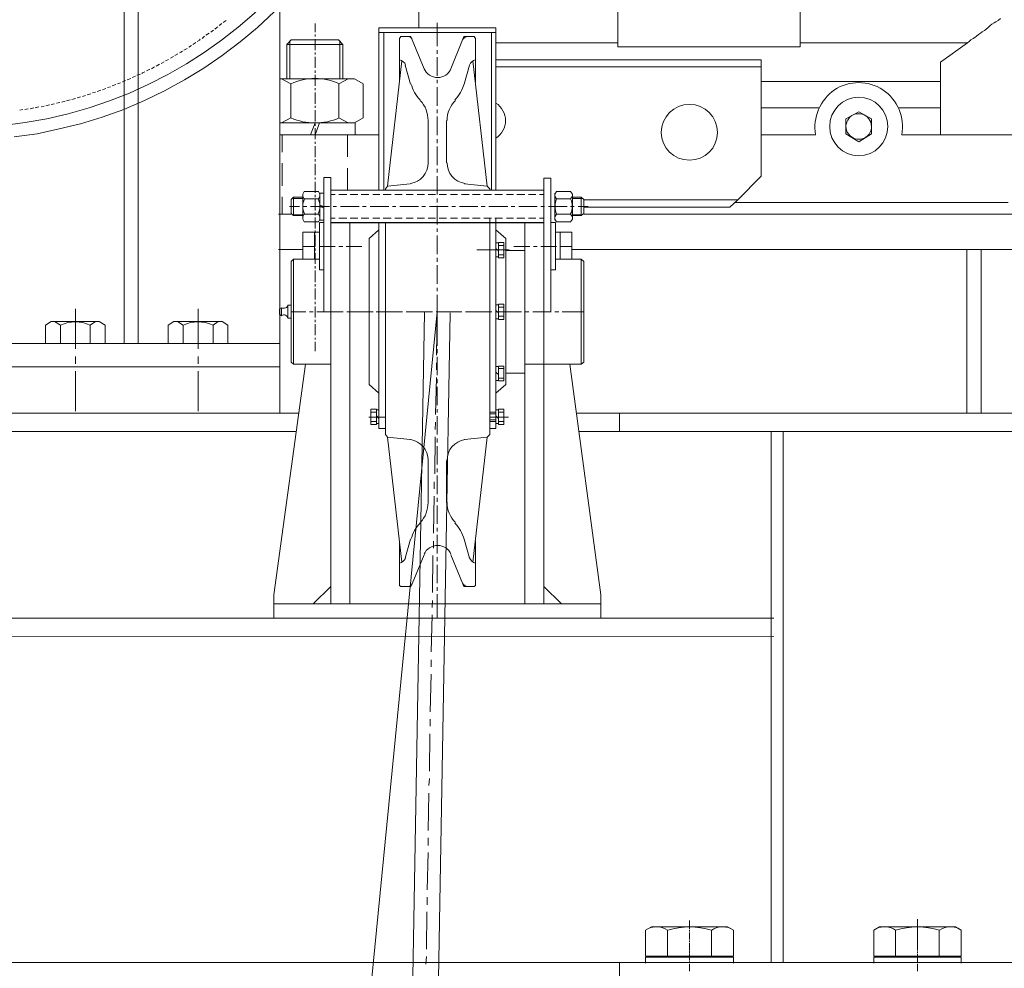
# Model space of a CAD drawing. Header units: millimetres. Extents: x 452087 to 582075, y 10891 to 81641.
# Tile 183 of 256: x 498801 to 499657, y 60299 to 61124. Entities that reach past the tile are written whole.
import ezdxf

# ---------------------------------------------------------------- set-up
doc = ezdxf.new("R2010")
doc.units = ezdxf.units.MM
doc.layers.add('ОЗиМ Металл', color=1, linetype='Continuous', lineweight=50)

# ---------------------------------------------------------------- blocks, each defined once
blk = doc.blocks.new('механизм')
at = {"color": 7, "linetype": 'Continuous', "lineweight": 20, "true_color": 0x000007}
for points in [[(517902.11, 76613.41), (517902.11, 76689.71), (517902.11, 76689.71)], [(517728.56, 76612.28), (517730.43, 76613.78), (517731.18, 76614.16)], [(517732.3, 76615.28), (517734.54, 76617.15), (517734.54, 76617.15)], [(517735.67, 76617.9), (517738.28, 76619.77), (517738.28, 76619.77)], [(517813.84, 76617.15), (517813.84, 76609.67), (517813.84, 76609.67)], [(517917.82, 76597.7), (517917.82, 76617.52), (517917.82, 76617.52)], [(517713.6, 76601.81), (517715.47, 76602.93), (517716.22, 76603.68)], [(517717.71, 76604.43), (517719.96, 76606.3), (517719.96, 76606.3)], [(517721.08, 76607.05), (517723.7, 76608.92), (517723.7, 76608.92)], [(517725.19, 76609.67), (517727.44, 76611.54), (517727.44, 76611.54)], [(517813.84, 76607.8), (517813.84, 76605.93), (517813.84, 76605.93)], [(517813.84, 76603.68), (517813.84, 76594.33), (517813.84, 76594.33)], [(517702.38, 76594.33), (517704.99, 76595.83), (517704.99, 76595.83)], [(517706.49, 76596.95), (517708.73, 76598.45), (517708.73, 76598.45)], [(517709.86, 76599.19), (517712.47, 76601.06), (517712.47, 76601.06)], [(517690.78, 76587.6), (517693.4, 76589.09), (517693.4, 76589.09)], [(517694.52, 76589.84), (517697.14, 76591.34), (517697.14, 76591.34)], [(517698.64, 76592.09), (517699.76, 76592.83), (517701.25, 76593.58)], [(517813.84, 76592.46), (517813.84, 76590.59), (517813.84, 76590.59)], [(517813.84, 76588.72), (517813.84, 76579.37), (517813.84, 76579.37)], [(517917.82, 76591.34), (517917.82, 76594.33), (517917.82, 76594.33)], [(517917.82, 76572.64), (517917.82, 76588.35), (517917.82, 76588.35)], [(517674.7, 76578.62), (517677.32, 76580.12), (517677.32, 76580.12)], [(517678.81, 76580.87), (517681.43, 76582.36), (517681.43, 76582.36)], [(517682.93, 76583.11), (517683.67, 76583.48), (517685.54, 76584.61)], [(517686.67, 76585.35), (517689.28, 76586.48), (517689.28, 76586.48)], [(517654.12, 76569.27), (517657.12, 76570.39), (517657.12, 76570.39)], [(517658.24, 76571.14), (517661.23, 76572.26), (517661.23, 76572.26)], [(517662.35, 76573.01), (517665.35, 76574.13), (517665.35, 76574.13)], [(517666.47, 76574.51), (517667.22, 76575.25), (517669.09, 76576)], [(517670.58, 76576.75), (517673.2, 76578.25), (517673.2, 76578.25)], [(517813.84, 76577.13), (517813.84, 76575.25), (517813.84, 76575.25)], [(517813.84, 76573.38), (517813.84, 76564.03), (517813.84, 76564.03)], [(517633.18, 76560.67), (517635.8, 76561.79), (517635.8, 76561.79)], [(517637.29, 76562.54), (517639.91, 76563.29), (517639.91, 76563.29)], [(517641.41, 76564.03), (517644.4, 76565.16), (517644.4, 76565.16)], [(517645.9, 76565.9), (517648.51, 76566.65), (517648.51, 76566.65)], [(517650.01, 76567.4), (517650.38, 76567.4), (517652.63, 76568.52)], [(517813.84, 76562.16), (517813.84, 76560.29), (517813.84, 76560.29)], [(517917.82, 76566.28), (517917.82, 76569.27), (517917.82, 76569.27)], [(517917.82, 76547.2), (517917.82, 76562.91), (517917.82, 76562.91)], [(517611.48, 76553.93), (517614.48, 76554.68), (517614.48, 76554.68)], [(517615.97, 76555.06), (517618.59, 76555.8), (517618.59, 76555.8)], [(517620.09, 76556.55), (517623.08, 76557.3), (517623.08, 76557.3)], [(517624.58, 76558.05), (517627.19, 76558.8), (517627.19, 76558.8)], [(517628.69, 76559.17), (517631.68, 76560.29), (517631.68, 76560.29)], [(517813.84, 76558.42), (517813.84, 76548.7), (517813.84, 76548.7)], [(517571.46, 76544.58), (517574.83, 76545.33), (517574.83, 76545.33)], [(517575.95, 76545.33), (517578.94, 76546.08), (517578.94, 76546.08)], [(517580.81, 76546.08), (517583.43, 76546.83), (517583.43, 76546.83)], [(517584.93, 76547.2), (517587.92, 76547.95), (517587.92, 76547.95)], [(517589.42, 76548.32), (517592.41, 76548.7), (517592.41, 76548.7)], [(517593.9, 76549.45), (517596.9, 76549.82), (517596.9, 76549.82)], [(517598.39, 76550.19), (517601.38, 76550.94), (517601.38, 76550.94)], [(517602.51, 76551.32), (517605.5, 76552.06), (517605.5, 76552.06)], [(517607, 76552.44), (517609.99, 76553.19), (517609.99, 76553.19)], [(517813.84, 76547.2), (517813.84, 76545.33), (517813.84, 76545.33)], [(517562.86, 76543.46), (517565.48, 76543.84), (517565.48, 76543.84)], [(517566.97, 76543.84), (517569.97, 76544.58), (517569.97, 76544.58)], [(517813.84, 76543.46), (517813.84, 76533.74), (517813.84, 76533.74)], [(517917.82, 76540.84), (517917.82, 76543.84), (517917.82, 76543.84)], [(517917.82, 76522.14), (517917.82, 76537.85), (517917.82, 76537.85)], [(517813.84, 76531.87), (517813.84, 76530), (517813.84, 76530)], [(517785.79, 76507.55), (517785.79, 76522.52), (517785.79, 76522.52)], [(517813.84, 76528.13), (517813.84, 76518.77), (517813.84, 76518.77)], [(517841.52, 76503.81), (517841.52, 76522.52), (517841.52, 76522.52)], [(517813.84, 76516.53), (517813.84, 76514.66), (517813.84, 76514.66)], [(517813.84, 76512.79), (517813.84, 76503.44), (517813.84, 76503.44)], [(517917.82, 76515.41), (517917.82, 76518.77), (517917.82, 76518.77)], [(517917.82, 76496.71), (517917.82, 76512.42), (517917.82, 76512.42)], [(517785.79, 76479.13), (517785.79, 76498.2), (517785.79, 76498.2)], [(517813.84, 76501.57), (517813.84, 76499.7), (517813.84, 76499.7)], [(517813.84, 76497.83), (517813.84, 76488.1), (517813.84, 76488.1)], [(517841.52, 76475.39), (517841.52, 76494.09), (517841.52, 76494.09)], [(517917.82, 76490.35), (517917.82, 76493.34), (517917.82, 76493.34)], [(517917.82, 76471.65), (517917.82, 76487.36), (517917.82, 76487.36)], [(517813.84, 76486.23), (517813.84, 76484.36), (517813.84, 76484.36)], [(517813.84, 76482.49), (517813.84, 76473.14), (517813.84, 76473.14)], [(517785.79, 76454.81), (517785.79, 76469.78), (517785.79, 76469.78)], [(517813.84, 76471.27), (517813.84, 76469.4), (517813.84, 76469.4)], [(517831.05, 76471.65), (517827.31, 76471.65), (517827.31, 76471.65)], [(517840.77, 76471.65), (517834.04, 76471.65), (517834.04, 76471.65)], [(517850.12, 76471.65), (517843.76, 76471.65), (517843.76, 76471.65)], [(517859.47, 76471.65), (517853.11, 76471.65), (517853.11, 76471.65)], [(517868.82, 76471.65), (517862.84, 76471.65), (517862.84, 76471.65)], [(517878.55, 76471.65), (517871.82, 76471.65), (517871.82, 76471.65)], [(517887.9, 76471.65), (517881.54, 76471.65), (517881.54, 76471.65)], [(517897.25, 76471.65), (517891.27, 76471.65), (517891.27, 76471.65)], [(517906.98, 76471.65), (517900.62, 76471.65), (517900.62, 76471.65)], [(517916.33, 76471.65), (517909.97, 76471.65), (517909.97, 76471.65)], [(517925.68, 76471.65), (517919.32, 76471.65), (517919.32, 76471.65)], [(517935.03, 76471.65), (517929.04, 76471.65), (517929.04, 76471.65)], [(517944.75, 76471.65), (517938.4, 76471.65), (517938.4, 76471.65)], [(517954.11, 76471.65), (517947.75, 76471.65), (517947.75, 76471.65)], [(517963.83, 76471.65), (517957.47, 76471.65), (517957.47, 76471.65)], [(517973.18, 76471.65), (517966.82, 76471.65), (517966.82, 76471.65)], [(517982.53, 76471.65), (517976.55, 76471.65), (517976.55, 76471.65)], [(517992.26, 76471.65), (517985.52, 76471.65), (517985.52, 76471.65)], [(518001.61, 76471.65), (517995.25, 76471.65), (517995.25, 76471.65)], [(518008.34, 76471.65), (518004.6, 76471.65), (518004.6, 76471.65)], [(518017.69, 76449.95), (518017.69, 76472.77), (518017.69, 76472.77)], [(517792.15, 76461.55), (517800.75, 76461.55), (517800.75, 76461.55)], [(517803.74, 76461.55), (517806.73, 76461.55), (517806.73, 76461.55)], [(517810.1, 76461.55), (517826.18, 76461.55), (517826.18, 76461.55)], [(517813.84, 76467.53), (517813.84, 76458.18), (517813.84, 76458.18)], [(517829.18, 76461.55), (517832.17, 76461.55), (517832.17, 76461.55)], [(517835.53, 76461.55), (517851.24, 76461.55), (517851.24, 76461.55)], [(517854.24, 76461.55), (517857.23, 76461.55), (517857.23, 76461.55)], [(517860.59, 76461.55), (517876.68, 76461.55), (517876.68, 76461.55)], [(517879.67, 76461.55), (517882.66, 76461.55), (517882.66, 76461.55)], [(517886.03, 76461.55), (517901.74, 76461.55), (517901.74, 76461.55)], [(517904.73, 76461.55), (517907.72, 76461.55), (517907.72, 76461.55)], [(517911.09, 76461.55), (517927.17, 76461.55), (517927.17, 76461.55)], [(517917.82, 76464.91), (517917.82, 76468.28), (517917.82, 76468.28)], [(517917.82, 76446.21), (517917.82, 76461.92), (517917.82, 76461.92)], [(517930.17, 76461.55), (517933.16, 76461.55), (517933.16, 76461.55)], [(517936.53, 76461.55), (517952.23, 76461.55), (517952.23, 76461.55)], [(517955.23, 76461.55), (517958.59, 76461.55), (517958.59, 76461.55)], [(517961.59, 76461.55), (517977.67, 76461.55), (517977.67, 76461.55)], [(517980.66, 76461.55), (517983.65, 76461.55), (517983.65, 76461.55)], [(517987.02, 76461.55), (518002.73, 76461.55), (518002.73, 76461.55)], [(518005.72, 76461.55), (518009.09, 76461.55), (518009.09, 76461.55)], [(518012.46, 76461.55), (518028.17, 76461.55), (518028.17, 76461.55)], [(518031.16, 76461.55), (518034.15, 76461.55), (518034.15, 76461.55)], [(518037.52, 76461.55), (518046.12, 76461.55), (518046.12, 76461.55)], [(517794.39, 76454.81), (517782.79, 76454.81), (517782.79, 76454.81)], [(517813.84, 76456.31), (517813.84, 76454.07), (517813.84, 76454.07)], [(517813.84, 76452.2), (517813.84, 76442.84), (517813.84, 76442.84)], [(517831.05, 76451.45), (517827.31, 76451.45), (517827.31, 76451.45)], [(517840.77, 76451.45), (517834.04, 76451.45), (517834.04, 76451.45)], [(517850.12, 76451.45), (517843.76, 76451.45), (517843.76, 76451.45)], [(517859.47, 76451.45), (517853.11, 76451.45), (517853.11, 76451.45)], [(517868.82, 76451.45), (517862.84, 76451.45), (517862.84, 76451.45)], [(517878.55, 76451.45), (517871.82, 76451.45), (517871.82, 76451.45)], [(517887.9, 76451.45), (517881.54, 76451.45), (517881.54, 76451.45)], [(517897.25, 76451.45), (517891.27, 76451.45), (517891.27, 76451.45)], [(517906.98, 76451.45), (517900.62, 76451.45), (517900.62, 76451.45)], [(517916.33, 76451.45), (517909.97, 76451.45), (517909.97, 76451.45)], [(517925.68, 76451.45), (517919.32, 76451.45), (517919.32, 76451.45)], [(517935.03, 76451.45), (517929.04, 76451.45), (517929.04, 76451.45)], [(517944.75, 76451.45), (517938.4, 76451.45), (517938.4, 76451.45)], [(517954.11, 76451.45), (517947.75, 76451.45), (517947.75, 76451.45)], [(517963.83, 76451.45), (517957.47, 76451.45), (517957.47, 76451.45)], [(517973.18, 76451.45), (517966.82, 76451.45), (517966.82, 76451.45)], [(517982.53, 76451.45), (517976.55, 76451.45), (517976.55, 76451.45)], [(517992.26, 76451.45), (517985.52, 76451.45), (517985.52, 76451.45)], [(518001.61, 76451.45), (517995.25, 76451.45), (517995.25, 76451.45)], [(518008.34, 76451.45), (518004.6, 76451.45), (518004.6, 76451.45)], [(518018.44, 76447.71), (518014.33, 76447.71), (518014.33, 76447.71)], [(517813.47, 76416.66), (517813.47, 76439.48), (517813.47, 76439.48)], [(517813.84, 76440.97), (517813.84, 76438.73), (517813.84, 76438.73)], [(517813.84, 76437.23), (517813.84, 76427.51), (517813.84, 76427.51)], [(517868.08, 76441.72), (517859.85, 76434.24), (517859.85, 76434.24)], [(517917.82, 76439.85), (517917.82, 76442.84), (517917.82, 76442.84)], [(517917.82, 76420.78), (517917.82, 76436.86), (517917.82, 76436.86)], [(517859.85, 76424.14), (517859.85, 76434.24), (517859.85, 76434.24)], [(517803.37, 76424.89), (517782.79, 76424.89), (517782.79, 76424.89)], [(517813.84, 76425.64), (517813.84, 76423.77), (517813.84, 76423.77)], [(517813.84, 76421.9), (517813.84, 76412.55), (517813.84, 76412.55)], [(517817.58, 76427.51), (517831.05, 76427.51), (517831.05, 76427.51)], [(517834.04, 76427.51), (517837.4, 76427.51), (517837.4, 76427.51)], [(517840.4, 76427.51), (517853.49, 76427.51), (517853.49, 76427.51)], [(517978.79, 76424.52), (517951.49, 76424.52), (517951.49, 76424.52)], [(517992.26, 76424.14), (517975.8, 76424.14), (517975.8, 76424.14)], [(517982.91, 76427.51), (517996.37, 76427.51), (517996.37, 76427.51)], [(517999.74, 76427.51), (518002.73, 76427.51), (518002.73, 76427.51)], [(518005.72, 76427.51), (518019.19, 76427.51), (518019.19, 76427.51)], [(518032.28, 76427.51), (518022.18, 76427.51), (518022.18, 76427.51)], [(517917.82, 76414.42), (517917.82, 76417.78), (517917.82, 76417.78)], [(517917.82, 76395.72), (517917.82, 76411.43), (517917.82, 76411.43)], [(517813.84, 76410.68), (517813.84, 76408.81), (517813.84, 76408.81)], [(517813.84, 76406.94), (517813.84, 76397.21), (517813.84, 76397.21)], [(517821.32, 76407.68), (517817.58, 76407.68), (517817.58, 76407.68)], [(517813.84, 76395.34), (517813.84, 76393.47), (517813.84, 76393.47)], [(517813.84, 76391.6), (517813.84, 76382.25), (517813.84, 76382.25)], [(517917.82, 76389.36), (517917.82, 76392.35), (517917.82, 76392.35)], [(517917.82, 76366.54), (517917.82, 76386.36), (517917.82, 76386.36)], [(517813.84, 76380.38), (517813.84, 76378.51), (517813.84, 76378.51)], [(517609.99, 76340.36), (517609.99, 76374.4), (517609.99, 76374.4)], [(517714.35, 76340.36), (517714.35, 76374.4), (517714.35, 76374.4)], [(517805.99, 76371.78), (517793.64, 76371.78), (517793.64, 76371.78)], [(517906.98, 76371.4), (517800.75, 70319.43), (517800.75, 70319.43)], [(517812.34, 76371.78), (517808.98, 76371.78), (517808.98, 76371.78)], [(517813.84, 76376.27), (517813.84, 76366.91), (517813.84, 76366.91)], [(517831.42, 76371.78), (517815.34, 76371.78), (517815.34, 76371.78)], [(517819.45, 76371.78), (517837.78, 76371.78), (517837.78, 76371.78)], [(517928.67, 76371.03), (517822.82, 70319.05), (517822.82, 70319.05)], [(517837.4, 76371.78), (517834.41, 76371.78), (517834.41, 76371.78)], [(517840.77, 76371.78), (517844.14, 76371.78), (517844.14, 76371.78)], [(517856.48, 76371.78), (517840.77, 76371.78), (517840.77, 76371.78)], [(517847.5, 76371.78), (517863.21, 76371.78), (517863.21, 76371.78)], [(517862.84, 76371.78), (517859.85, 76371.78), (517859.85, 76371.78)], [(517881.92, 76371.78), (517865.83, 76371.78), (517865.83, 76371.78)], [(517866.21, 76371.78), (517869.2, 76371.78), (517869.2, 76371.78)], [(517872.56, 76371.78), (517888.27, 76371.78), (517888.27, 76371.78)], [(517887.9, 76371.78), (517884.91, 76371.78), (517884.91, 76371.78)], [(517891.27, 76371.78), (517894.63, 76371.78), (517894.63, 76371.78)], [(517906.98, 76371.78), (517891.27, 76371.78), (517891.27, 76371.78)], [(517898, 76371.78), (517913.71, 76371.78), (517913.71, 76371.78)], [(517913.33, 76371.78), (517910.34, 76371.78), (517910.34, 76371.78)], [(517916.7, 76371.78), (517919.69, 76371.78), (517919.69, 76371.78)], [(517932.41, 76371.78), (517916.7, 76371.78), (517916.7, 76371.78)], [(517917.82, 76371.03), (517917.08, 76335.12), (517917.08, 76335.12)], [(517923.06, 76371.78), (517938.77, 76371.78), (517938.77, 76371.78)], [(517938.4, 76371.78), (517935.4, 76371.78), (517935.4, 76371.78)], [(517941.76, 76371.78), (517945.13, 76371.78), (517945.13, 76371.78)], [(517957.47, 76371.78), (517941.76, 76371.78), (517941.76, 76371.78)], [(517948.49, 76371.78), (517964.2, 76371.78), (517964.2, 76371.78)], [(517963.83, 76371.78), (517960.84, 76371.78), (517960.84, 76371.78)], [(517967.2, 76371.78), (517970.56, 76371.78), (517970.56, 76371.78)], [(517979.54, 76371.78), (517967.2, 76371.78), (517967.2, 76371.78)], [(517973.56, 76371.78), (517989.26, 76371.78), (517989.26, 76371.78)], [(517992.26, 76371.78), (517995.62, 76371.78), (517995.62, 76371.78)], [(517998.99, 76371.78), (518014.7, 76371.78), (518014.7, 76371.78)], [(518017.69, 76371.78), (518021.06, 76371.78), (518021.06, 76371.78)], [(518024.05, 76371.78), (518042.38, 76371.78), (518042.38, 76371.78)], [(517813.84, 76365.04), (517813.84, 76363.17), (517813.84, 76363.17)], [(517813.84, 76361.3), (517813.84, 76351.95), (517813.84, 76351.95)], [(517917.82, 76342.98), (517917.82, 76363.17), (517917.82, 76363.17)], [(517813.84, 76349.71), (517813.84, 76348.21), (517813.84, 76348.21)], [(517813.84, 76346.34), (517813.84, 76338.49), (517813.84, 76338.49)], [(517917.82, 76336.62), (517917.82, 76339.98), (517917.82, 76339.98)], [(517609.99, 76327.64), (517609.99, 76334), (517609.99, 76334)], [(517714.35, 76327.64), (517714.35, 76334), (517714.35, 76334)], [(517917.08, 76328.39), (517917.08, 76322.4), (517917.08, 76322.4)], [(517917.82, 76317.92), (517917.82, 76333.62), (517917.82, 76333.62)], [(517609.99, 76287.24), (517609.99, 76321.28), (517609.99, 76321.28)], [(517714.35, 76287.24), (517714.35, 76321.28), (517714.35, 76321.28)], [(517917.08, 76316.04), (517916.33, 76284.63), (517916.33, 76284.63)], [(517917.82, 76311.18), (517917.82, 76314.55), (517917.82, 76314.55)], [(517917.82, 76292.48), (517917.82, 76308.19), (517917.82, 76308.19)], [(517917.82, 76286.12), (517917.82, 76289.11), (517917.82, 76289.11)], [(517962.33, 76292.48), (517962.33, 76286.5), (517962.33, 76286.5)], [(518036.02, 76285.75), (518092.87, 76285.75), (518092.87, 76285.75)], [(518072.68, 76285.75), (518072.68, 76270.04), (518072.68, 76270.04)], [(517859.47, 76282.38), (517873.69, 76282.38), (517873.69, 76282.38)], [(517916.33, 76277.89), (517915.95, 76271.91), (517915.95, 76271.91)], [(517917.82, 76267.42), (517917.82, 76283.13), (517917.82, 76283.13)], [(517978.42, 76282.38), (517962.33, 76282.38), (517962.33, 76282.38)], [(517915.95, 76265.55), (517915.58, 76234.13), (517915.58, 76234.13)], [(517917.82, 76260.69), (517917.82, 76264.05), (517917.82, 76264.05)], [(517917.82, 76241.98), (517917.82, 76257.69), (517917.82, 76257.69)], [(517909.97, 76245.35), (517909.97, 76219.92), (517909.97, 76219.92)], [(517925.68, 76245.35), (517925.68, 76219.92), (517925.68, 76219.92)], [(517917.82, 76235.63), (517917.82, 76238.62), (517917.82, 76238.62)], [(517915.2, 76227.4), (517915.2, 76221.41), (517915.2, 76221.41)], [(517917.82, 76216.92), (517917.82, 76232.63), (517917.82, 76232.63)], [(517915.2, 76215.05), (517914.46, 76183.63), (517914.46, 76183.63)], [(517917.82, 76210.19), (517917.82, 76213.56), (517917.82, 76213.56)], [(517917.82, 76191.49), (517917.82, 76207.2), (517917.82, 76207.2)], [(517917.82, 76185.13), (517917.82, 76188.12), (517917.82, 76188.12)], [(517914.46, 76176.9), (517914.46, 76170.92), (517914.46, 76170.92)], [(517917.82, 76166.43), (517917.82, 76182.14), (517917.82, 76182.14)], [(517914.08, 76164.56), (517913.71, 76133.14), (517913.71, 76133.14)], [(517917.82, 76159.7), (517917.82, 76163.06), (517917.82, 76163.06)], [(517917.82, 76140.99), (517917.82, 76156.7), (517917.82, 76156.7)], [(517892.76, 76138.38), (517895.38, 76138.38), (517895.38, 76138.38)], [(517917.82, 76134.64), (517917.82, 76137.63), (517917.82, 76137.63)], [(517913.71, 76126.41), (517913.33, 76120.42), (517913.33, 76120.42)], [(517917.82, 76111.44), (517917.82, 76131.64), (517917.82, 76131.64)], [(517913.33, 76114.06), (517912.59, 76082.64), (517912.59, 76082.64)], [(517912.59, 76075.91), (517912.59, 76069.93), (517912.59, 76069.93)], [(517912.59, 76063.57), (517911.84, 76031.77), (517911.84, 76031.77)], [(517911.84, 76025.42), (517911.84, 76019.43), (517911.84, 76019.43)], [(517911.46, 76013.07), (517911.09, 75981.28), (517911.09, 75981.28)], [(517911.09, 75974.92), (517910.72, 75968.94), (517910.72, 75968.94)], [(517910.72, 75962.58), (517909.97, 75930.78), (517909.97, 75930.78)], [(517909.97, 75924.42), (517909.97, 75918.07), (517909.97, 75918.07)], [(517909.97, 75912.08), (517909.22, 75880.29), (517909.22, 75880.29)], [(517909.22, 75873.93), (517909.22, 75867.57), (517909.22, 75867.57)], [(517908.85, 75861.59), (517908.47, 75829.79), (517908.47, 75829.79)], [(518132.15, 75854.11), (518132.15, 75847), (518132.15, 75847)], [(518326.28, 75855.23), (518326.28, 75831.66), (518326.28, 75831.66)], [(518326.28, 75853.73), (518326.28, 75846.62), (518326.28, 75846.62)], [(518132.15, 75846.25), (518132.15, 75844.75), (518132.15, 75844.75)], [(518132.15, 75844.01), (518132.15, 75838.02), (518132.15, 75838.02)], [(518326.28, 75845.88), (518326.28, 75844.38), (518326.28, 75844.38)], [(518326.28, 75843.63), (518326.28, 75837.65), (518326.28, 75837.65)], [(518132.15, 75837.27), (518132.15, 75835.78), (518132.15, 75835.78)], [(518132.15, 75835.03), (518132.15, 75829.04), (518132.15, 75829.04)], [(518326.28, 75837.27), (518326.28, 75835.4), (518326.28, 75835.4)], [(518326.28, 75834.65), (518326.28, 75828.67), (518326.28, 75828.67)], [(518132.15, 75828.3), (518132.15, 75826.8), (518132.15, 75826.8)], [(518132.15, 75826.05), (518132.15, 75820.07), (518132.15, 75820.07)], [(518326.28, 75827.92), (518326.28, 75826.43), (518326.28, 75826.43)], [(518326.28, 75825.68), (518326.28, 75819.69), (518326.28, 75819.69)], [(518326.28, 75825.3), (518326.28, 75819.32), (518326.28, 75819.32)], [(517908.47, 75823.43), (517908.1, 75817.08), (517908.1, 75817.08)], [(518132.15, 75819.32), (518132.15, 75817.82), (518132.15, 75817.82)], [(518132.15, 75817.08), (518132.15, 75811.09), (518132.15, 75811.09)], [(518326.28, 75819.32), (518326.28, 75817.82), (518326.28, 75817.82)], [(518326.28, 75817.08), (518326.28, 75811.09), (518326.28, 75811.09)]]:
    blk.add_lwpolyline(points, dxfattribs=at)
at = {"color": 7, "linetype": 'Continuous', "lineweight": 25, "true_color": 0x000007}
blk.add_lwpolyline([(517827.31, 76447.71), (518008.34, 76447.71), (518008.34, 76447.71)], dxfattribs=at)
at = {"layer": 'ОЗиМ Металл', "linetype": 'Continuous', "lineweight": 20}
for points in [[(517558, 76520.65), (517577.45, 76523.26), (517596.15, 76527.38), (517614.48, 76531.87), (517632.8, 76537.48), (517651.13, 76543.84), (517668.71, 76551.69), (517685.92, 76559.92), (517702.75, 76569.27), (517719.21, 76579), (517734.92, 76589.84), (517750.25, 76601.44), (517764.84, 76613.78), (517779.05, 76626.87)], [(517783.92, 76763.02), (517783.92, 76285.75), (517783.92, 76285.75)], [(517651.51, 76747.31), (517651.51, 76344.85), (517651.51, 76344.85)], [(517663.48, 76747.31), (517663.48, 76344.85), (517663.48, 76344.85)], [(518226.41, 76597.32), (518226.41, 76723.37), (518226.41, 76723.37)], [(518071.18, 76597.32), (518071.18, 76711.03), (518071.18, 76711.03)], [(518394.72, 76619.77), (518396.59, 76621.26), (518396.59, 76621.26)], [(517967.57, 76613.41), (517868.08, 76613.41), (517868.08, 76613.41)], [(517868.08, 76475.39), (517868.08, 76613.41), (517868.08, 76613.41)], [(517967.57, 76475.39), (517967.57, 76613.41), (517967.57, 76613.41)], [(518383.13, 76611.16), (518384.63, 76612.28), (518384.63, 76612.28)], [(518384.63, 76612.28), (518386.12, 76613.78), (518386.12, 76613.78)], [(518386.12, 76613.78), (518387.99, 76615.28), (518387.99, 76615.28)], [(518387.99, 76615.28), (518389.49, 76616.4), (518389.49, 76616.4)], [(518389.49, 76616.4), (518391.36, 76617.52), (518391.36, 76617.52)], [(518391.36, 76617.52), (518392.85, 76618.64), (518392.85, 76618.64)], [(518392.85, 76618.64), (518394.72, 76619.77), (518394.72, 76619.77)], [(517967.57, 76609.29), (517868.08, 76609.29), (517868.08, 76609.29)], [(517872.19, 76475.01), (517872.19, 76609.29), (517872.19, 76609.29)], [(517892.76, 76605.93), (517886.78, 76605.93), (517885.66, 76604.43)], [(517885.66, 76567.4), (517885.66, 76604.43), (517885.66, 76604.43)], [(517892.76, 76605.93), (517895.38, 76605.93), (517895.38, 76605.93)], [(517895.38, 76605.93), (517896.5, 76603.31), (517896.5, 76603.31)], [(517940.27, 76605.93), (517939.14, 76603.31), (517939.14, 76603.31)], [(517943.26, 76605.93), (517940.27, 76605.93), (517940.27, 76605.93)], [(517950.36, 76604.43), (517949.24, 76605.93), (517943.26, 76605.93)], [(517950.36, 76567.4), (517950.36, 76604.43), (517950.36, 76604.43)], [(517963.83, 76475.01), (517963.83, 76609.29), (517963.83, 76609.29)], [(517967.57, 76479.13), (517967.57, 76610.41), (517967.57, 76610.41)], [(518371.53, 76603.31), (518373.4, 76604.43), (518373.4, 76604.43)], [(518373.4, 76604.43), (518374.9, 76605.18), (518374.9, 76605.18)], [(518374.9, 76605.18), (518376.4, 76606.3), (518376.4, 76606.3)], [(518376.4, 76606.3), (518377.89, 76607.8), (518377.89, 76607.8)], [(518377.89, 76607.8), (518379.76, 76608.92), (518379.76, 76608.92)], [(518379.76, 76608.92), (518381.26, 76610.04), (518381.26, 76610.04)], [(518381.26, 76610.04), (518383.13, 76611.16), (518383.13, 76611.16)], [(517793.64, 76603.31), (517789.9, 76599.19), (517789.9, 76570.02)], [(517837.4, 76599.19), (517789.9, 76599.19), (517789.9, 76599.19)], [(517792.52, 76570.02), (517792.52, 76601.81), (517792.52, 76601.81)], [(517833.66, 76603.31), (517793.64, 76603.31), (517793.64, 76603.31)], [(517837.4, 76570.02), (517837.4, 76599.19), (517833.66, 76603.31)], [(517834.79, 76570.02), (517834.79, 76601.81), (517834.79, 76601.81)], [(517896.5, 76603.31), (517906.6, 76578.62), (517906.6, 76578.62)], [(517939.14, 76603.31), (517929.42, 76578.62), (517929.42, 76578.62)], [(518071.18, 76600.69), (517967.57, 76600.69), (517967.57, 76600.69)], [(518226.41, 76597.32), (518071.18, 76597.32), (518071.18, 76597.32)], [(518368.54, 76600.69), (518226.41, 76600.69), (518226.41, 76600.69)], [(518345.73, 76584.23), (518368.54, 76600.69), (518368.54, 76600.69)], [(518368.54, 76600.69), (518370.04, 76601.81), (518370.04, 76601.81)], [(518370.04, 76601.81), (518371.53, 76603.31), (518371.53, 76603.31)], [(517875.56, 76478.75), (517887.53, 76585.35), (517887.53, 76585.35)], [(517890.52, 76581.61), (517895.01, 76565.53), (517895.01, 76565.53)], [(517945.13, 76581.61), (517940.64, 76565.53), (517940.64, 76565.53)], [(517960.09, 76478.75), (517948.12, 76585.35), (517948.12, 76585.35)], [(518193.12, 76586.1), (517967.57, 76586.1), (517967.57, 76586.1)], [(518193.12, 76580.12), (517967.57, 76580.12), (517967.57, 76580.12)], [(518193.12, 76487.36), (518193.12, 76586.1), (518193.12, 76586.1)], [(518345.73, 76522.52), (518345.73, 76584.23), (518345.73, 76584.23)], [(517783.92, 76570.02), (517847.5, 76570.02), (517847.5, 76570.02)], [(517785.41, 76532.61), (517793.27, 76536.73), (517793.27, 76565.9), (517785.41, 76570.02)], [(517834.04, 76536.73), (517834.04, 76565.9), (517841.89, 76570.02)], [(517847.5, 76570.02), (517854.61, 76565.9), (517854.61, 76536.73), (517847.5, 76532.61)], [(518345.73, 76567.77), (518193.12, 76567.77), (518193.12, 76567.77)], [(518242.49, 76545.33), (518193.12, 76545.33), (518193.12, 76545.33)], [(518345.73, 76545.33), (518309.82, 76545.33), (518309.82, 76545.33)], [(517841.89, 76532.61), (517834.04, 76536.73), (517834.04, 76536.73)], [(518265.31, 76535.98), (518276.15, 76541.97), (518276.15, 76541.97)], [(518287, 76535.98), (518276.15, 76541.97), (518276.15, 76541.97)], [(517783.92, 76532.61), (517847.88, 76532.61), (517847.88, 76522.52)], [(517783.92, 76532.61), (517847.5, 76532.61), (517847.5, 76532.61)], [(517810.1, 76522.52), (517813.84, 76532.61), (517813.84, 76532.61)], [(517813.84, 76522.52), (517817.58, 76532.61), (517817.58, 76532.61)], [(517909.97, 76498.58), (517909.97, 76534.48), (517909.97, 76534.48)], [(517925.68, 76498.58), (517925.68, 76534.48), (517925.68, 76534.48)], [(518265.31, 76523.26), (518265.31, 76535.98), (518265.31, 76535.98)], [(518287, 76523.26), (518287, 76535.98), (518287, 76535.98)], [(517868.08, 76522.52), (517783.92, 76522.52), (517783.92, 76522.52)], [(518239.5, 76522.52), (518193.12, 76522.52), (518193.12, 76522.52)], [(518276.15, 76516.53), (518265.31, 76523.26), (518265.31, 76523.26)], [(518276.15, 76516.53), (518287, 76523.26), (518287, 76523.26)], [(518345.73, 76522.52), (518312.81, 76522.52), (518312.81, 76522.52)], [(518586.23, 76522.52), (518403.33, 76522.52), (518345.73, 76522.52)], [(518173.29, 76467.16), (518193.12, 76487.36), (518193.12, 76487.36)], [(517821.32, 76371.78), (517821.32, 76486.23), (517821.32, 76486.23)], [(517821.32, 76371.78), (517827.31, 76371.78), (517827.31, 76486.23)], [(517821.32, 76486.23), (517827.31, 76486.23), (517827.31, 76486.23)], [(517821.32, 76486.23), (517827.31, 76486.23), (517827.31, 76486.23)], [(517827.31, 76461.55), (517827.31, 76486.23), (517827.31, 76486.23)], [(517894.63, 76480.62), (517875.56, 76478.75), (517873.69, 76476.51)], [(517941.01, 76480.62), (517960.09, 76478.75), (517960.09, 76478.75)], [(517962.33, 76475.39), (517962.33, 76476.51), (517960.09, 76478.75)], [(518008.34, 76371.78), (518008.34, 76485.49), (518008.34, 76485.49)], [(518008.34, 76485.49), (518014.33, 76485.49), (518014.33, 76485.49)], [(518014.33, 76371.78), (518014.33, 76485.49), (518014.33, 76485.49)], [(517817.95, 76470.15), (517816.83, 76467.91), (517804.49, 76467.91), (517803.37, 76470.15)], [(517817.95, 76449.95), (517817.95, 76472.77), (517817.95, 76472.77)], [(517821.32, 76472.77), (517821.32, 76449.95), (517817.95, 76449.95)], [(517817.95, 76472.77), (517821.32, 76472.77), (517821.32, 76472.77)], [(518008.34, 76475.39), (517827.31, 76475.39), (517827.31, 76475.39)], [(517874.81, 76475.39), (517855.36, 76475.39), (517855.36, 76475.39)], [(517873.69, 76475.39), (517873.69, 76476.51), (517873.69, 76476.51)], [(517881.17, 76475.39), (517877.8, 76475.39), (517877.8, 76475.39)], [(517899.87, 76475.39), (517884.16, 76475.39), (517884.16, 76475.39)], [(517906.6, 76475.39), (517903.24, 76475.39), (517903.24, 76475.39)], [(517925.3, 76475.39), (517909.59, 76475.39), (517909.59, 76475.39)], [(517931.66, 76475.39), (517928.67, 76475.39), (517928.67, 76475.39)], [(517950.36, 76475.39), (517934.65, 76475.39), (517934.65, 76475.39)], [(517957.1, 76475.39), (517953.73, 76475.39), (517953.73, 76475.39)], [(517979.54, 76475.39), (517960.09, 76475.39), (517960.09, 76475.39)], [(518017.69, 76470.15), (518019.19, 76467.91), (518031.16, 76467.91), (518032.65, 76470.15)], [(517795.51, 76453.69), (517793.64, 76455.56), (517793.64, 76467.53), (517795.51, 76469.4)], [(517803.37, 76468.28), (517794.39, 76468.28), (517794.39, 76468.28)], [(517795.51, 76453.69), (517795.51, 76469.4), (517798.13, 76469.4)], [(517803.37, 76469.4), (517795.51, 76469.4), (517795.51, 76469.4)], [(517802.24, 76469.4), (517798.13, 76469.4), (517798.13, 76469.4)], [(517821.32, 76461.55), (517817.95, 76462.67), (517817.95, 76462.67)], [(517817.95, 76461.55), (517821.32, 76460.05), (517821.32, 76460.05)], [(517827.31, 76123.41), (517827.31, 76463.42), (517827.31, 76463.42)], [(518008.34, 76123.41), (518008.34, 76463.42), (518008.34, 76463.42)], [(518032.65, 76469.4), (518037.52, 76469.4), (518037.52, 76469.4)], [(518032.65, 76468.28), (518041.26, 76468.28), (518041.26, 76468.28)], [(518040.13, 76453.69), (518040.13, 76469.4), (518037.52, 76469.4)], [(518037.52, 76453.69), (518040.13, 76453.69), (518042.38, 76455.56), (518042.38, 76467.53)], [(518042.38, 76467.53), (518040.13, 76469.4), (518040.13, 76469.4)], [(518173.29, 76467.16), (518042.38, 76467.16), (518042.38, 76467.16)], [(518166.56, 76460.8), (518173.29, 76467.16), (518173.29, 76467.16)], [(518403.33, 76464.91), (518170.67, 76464.91), (518170.67, 76464.91)], [(517803.37, 76454.44), (517794.39, 76454.44), (517794.39, 76454.44)], [(517795.51, 76453.69), (517802.24, 76453.69), (517802.24, 76453.69)], [(517798.13, 76453.69), (517795.51, 76453.69), (517795.51, 76453.69)], [(517803.37, 76453.69), (517798.13, 76453.69), (517798.13, 76453.69)], [(517817.95, 76452.57), (517816.83, 76454.81), (517804.49, 76454.81), (517803.37, 76452.57)], [(518017.69, 76452.57), (518019.19, 76454.81), (518031.16, 76454.81), (518032.65, 76452.57)], [(518032.65, 76454.44), (518041.26, 76454.44), (518041.26, 76454.44)], [(518032.65, 76453.69), (518037.52, 76453.69), (518037.52, 76453.69)], [(518166.56, 76460.8), (518042.38, 76460.8), (518042.38, 76460.8)], [(518783.35, 76454.81), (518042.38, 76454.81), (518042.38, 76454.81)], [(517821.32, 76447.71), (517817.58, 76447.71), (517817.58, 76407.68)], [(517843.39, 76123.41), (517843.39, 76447.71), (517843.39, 76447.71)], [(517868.08, 76302.58), (517868.08, 76447.71), (517868.08, 76447.71)], [(517873.69, 76447.71), (517873.69, 76267.42), (517873.69, 76267.42)], [(517962.33, 76273.03), (517962.33, 76451.45), (517962.33, 76451.45)], [(517967.57, 76441.72), (517967.57, 76451.45), (517967.57, 76451.45)], [(517967.57, 76446.59), (517967.57, 76272.66), (517967.57, 76272.66)], [(517992.26, 76123.41), (517992.26, 76447.71), (517992.26, 76447.71)], [(518018.44, 76407.68), (518018.44, 76447.71), (518018.44, 76447.71)], [(517817.58, 76439.48), (517803.37, 76439.48), (517803.37, 76439.48)], [(517803.37, 76416.66), (517803.37, 76439.48), (517803.37, 76439.48)], [(517967.57, 76441.72), (517976.17, 76434.24), (517976.17, 76434.24)], [(518018.44, 76439.48), (518032.28, 76439.48), (518032.28, 76439.48)], [(518022.18, 76416.66), (518022.18, 76439.48), (518022.18, 76439.48)], [(518032.28, 76416.66), (518032.28, 76439.48), (518032.28, 76439.48)], [(517859.85, 76429.01), (517859.85, 76314.55), (517859.85, 76314.55)], [(517969.81, 76430.5), (517967.57, 76430.5), (517967.57, 76430.5)], [(517967.57, 76430.5), (517967.57, 76418.53), (517967.57, 76418.53)], [(517974.3, 76430.88), (517969.81, 76430.88), (517969.81, 76430.88)], [(517969.81, 76430.88), (517969.81, 76417.78), (517969.81, 76417.78)], [(517974.3, 76428.26), (517969.81, 76428.26), (517969.81, 76428.26)], [(517974.3, 76430.88), (517974.3, 76417.78), (517974.3, 76417.78)], [(517976.17, 76319.79), (517976.17, 76434.24), (517976.17, 76434.24)], [(517803.37, 76427.51), (517813.47, 76427.51), (517813.47, 76427.51)], [(517969.81, 76423.77), (517967.57, 76425.64), (517967.57, 76425.64)], [(517974.3, 76420.4), (517969.81, 76420.4), (517969.81, 76420.4)], [(518783.35, 76424.89), (518032.28, 76424.89), (518032.28, 76424.89)], [(518368.17, 76285.75), (518368.17, 76424.89), (518368.17, 76424.89)], [(518380.14, 76285.75), (518380.14, 76424.89), (518380.14, 76424.89)], [(517817.58, 76416.66), (517795.51, 76416.66), (517793.64, 76414.79)], [(517793.64, 76414.79), (517795.51, 76416.66), (517795.51, 76416.66)], [(517793.64, 76414.79), (517793.64, 76329.14), (517793.64, 76329.14)], [(517795.51, 76416.66), (517795.51, 76327.27), (517795.51, 76327.27)], [(517817.58, 76416.66), (517795.51, 76416.66), (517795.51, 76416.66)], [(517969.81, 76418.53), (517967.57, 76418.53), (517967.57, 76418.53)], [(517974.3, 76417.78), (517969.81, 76417.78), (517969.81, 76417.78)], [(518040.13, 76416.66), (518042.38, 76414.79), (518040.13, 76416.66), (518018.44, 76416.66)], [(518040.13, 76416.66), (518040.13, 76327.27), (518040.13, 76327.27)], [(518042.38, 76414.79), (518042.38, 76329.14), (518042.38, 76329.14)], [(518018.44, 76407.68), (518014.33, 76407.68), (518014.33, 76407.68)], [(517967.57, 76377.76), (517967.57, 76365.79), (517967.57, 76365.79)], [(517969.81, 76377.76), (517967.57, 76377.76), (517967.57, 76377.76)], [(517969.81, 76378.51), (517969.81, 76365.42), (517969.81, 76365.42)], [(517974.3, 76378.51), (517969.81, 76378.51), (517969.81, 76378.51)], [(517974.3, 76378.51), (517974.3, 76365.42), (517974.3, 76365.42)], [(517785.41, 76375.14), (517783.54, 76374.4), (517783.54, 76374.4)], [(517783.54, 76369.91), (517783.54, 76374.4), (517783.54, 76374.4)], [(517785.41, 76368.41), (517783.54, 76369.91), (517783.54, 76369.91)], [(517785.41, 76375.14), (517785.41, 76368.41), (517785.41, 76368.41)], [(517790.65, 76377.39), (517790.65, 76366.54), (517790.65, 76366.54)], [(517793.64, 76377.39), (517790.65, 76377.39), (517790.65, 76377.39)], [(517811.6, 75291.17), (517917.82, 76371.78), (517917.82, 76371.78)], [(517969.81, 76371.03), (517967.57, 76372.9), (517967.57, 76372.9)], [(517974.3, 76375.89), (517969.81, 76375.89), (517969.81, 76375.89)], [(517589.42, 76363.55), (517584.55, 76360.56), (517584.55, 76344.85)], [(517630.19, 76363.55), (517589.42, 76363.55), (517589.42, 76363.55)], [(517597.27, 76344.85), (517597.27, 76360.56), (517592.41, 76363.55)], [(517622.71, 76344.85), (517622.71, 76360.56), (517627.19, 76363.55)], [(517635.42, 76344.85), (517635.42, 76360.56), (517630.19, 76363.55)], [(517693.77, 76363.55), (517688.91, 76360.56), (517688.91, 76344.85)], [(517734.92, 76363.55), (517693.77, 76363.55), (517693.77, 76363.55)], [(517701.63, 76344.85), (517701.63, 76360.56), (517696.77, 76363.55)], [(517727.06, 76344.85), (517727.06, 76360.56), (517731.55, 76363.55)], [(517739.78, 76344.85), (517739.78, 76360.56), (517734.92, 76363.55)], [(517790.65, 76366.54), (517793.64, 76366.54), (517793.64, 76366.54)], [(517969.81, 76365.79), (517967.57, 76365.79), (517967.57, 76365.79)], [(517974.3, 76368.04), (517969.81, 76368.04), (517969.81, 76368.04)], [(517974.3, 76365.42), (517969.81, 76365.42), (517969.81, 76365.42)], [(517237.07, 76344.85), (517783.92, 76344.85), (517783.92, 76344.85)], [(517753.99, 76344.85), (517681.43, 76344.85), (517681.43, 76344.85)], [(517827.31, 76327.27), (517795.51, 76327.27), (517793.64, 76329.14)], [(518008.34, 76327.27), (518040.13, 76327.27), (518042.38, 76329.14)], [(517237.07, 76325.02), (517783.92, 76325.02), (517783.92, 76325.02)], [(517778.68, 76131.27), (517805.61, 76327.27), (517805.61, 76327.27)], [(517859.85, 76319.79), (517859.85, 76310.06), (517868.08, 76302.58)], [(517967.57, 76313.43), (517967.57, 76325.4), (517967.57, 76325.4)], [(517969.81, 76325.4), (517967.57, 76325.4), (517967.57, 76325.4)], [(517969.81, 76318.66), (517967.57, 76320.53), (517967.57, 76320.53)], [(517969.81, 76313.05), (517969.81, 76325.77), (517969.81, 76325.77)], [(517974.3, 76325.77), (517969.81, 76325.77), (517969.81, 76325.77)], [(517974.3, 76323.53), (517969.81, 76323.53), (517969.81, 76323.53)], [(517974.3, 76313.05), (517974.3, 76325.77), (517974.3, 76325.77)], [(517992.26, 76319.79), (517975.8, 76319.79), (517975.8, 76319.79)], [(517976.17, 76319.79), (517976.17, 76310.06), (517976.17, 76310.06)], [(518008.34, 76327.27), (517992.26, 76327.27), (517992.26, 76327.27)], [(518030.41, 76327.27), (518056.97, 76131.27), (518056.97, 76131.27)], [(517969.81, 76313.43), (517967.57, 76313.43), (517967.57, 76313.43)], [(517974.3, 76315.3), (517969.81, 76315.3), (517969.81, 76315.3)], [(517974.3, 76313.05), (517969.81, 76313.05), (517969.81, 76313.05)], [(517868.08, 76302.58), (517868.08, 76272.66), (517868.08, 76272.66)], [(517967.57, 76302.58), (517976.17, 76310.06), (517976.17, 76310.06)], [(516915.77, 76285.75), (517799.63, 76285.75), (517799.63, 76285.75)], [(517861.34, 76276.02), (517861.34, 76289.11), (517861.34, 76289.11)], [(517861.34, 76289.11), (517866.21, 76289.11), (517866.21, 76289.11)], [(517861.34, 76286.5), (517866.21, 76286.5), (517866.21, 76286.5)], [(517866.21, 76276.02), (517866.21, 76289.11), (517866.21, 76289.11)], [(517866.21, 76276.77), (517868.08, 76276.77), (517868.08, 76288.37)], [(517866.21, 76288.37), (517868.08, 76288.37), (517868.08, 76288.37)], [(517967.57, 76286.5), (517962.33, 76286.5), (517962.33, 76286.5)], [(517969.81, 76288.37), (517967.57, 76288.37), (517967.57, 76288.37)], [(517967.57, 76276.77), (517967.57, 76288.37), (517967.57, 76288.37)], [(517969.81, 76276.02), (517969.81, 76289.11), (517969.81, 76289.11)], [(517974.3, 76289.11), (517969.81, 76289.11), (517969.81, 76289.11)], [(517974.3, 76286.5), (517969.81, 76286.5), (517969.81, 76286.5)], [(517974.3, 76276.02), (517974.3, 76289.11), (517974.3, 76289.11)], [(518036.02, 76285.75), (518820.38, 76285.75), (518820.38, 76285.75)], [(517861.34, 76278.64), (517866.21, 76278.64), (517866.21, 76278.64)], [(517868.08, 76281.26), (517866.21, 76283.5), (517866.21, 76283.5)], [(517967.57, 76285), (517962.33, 76285), (517962.33, 76285)], [(517967.57, 76280.14), (517962.33, 76280.14), (517962.33, 76280.14)], [(517962.33, 76278.64), (517962.33, 76267.42), (517962.33, 76267.42)], [(517967.57, 76278.64), (517962.33, 76278.64), (517962.33, 76278.64)], [(517969.81, 76281.26), (517967.57, 76283.5), (517967.57, 76283.5)], [(517974.3, 76278.64), (517969.81, 76278.64), (517969.81, 76278.64)], [(516520.78, 76270.04), (517797.38, 76270.04), (517797.38, 76270.04)], [(517861.34, 76276.02), (517866.21, 76276.02), (517866.21, 76276.02)], [(517873.69, 76272.66), (517868.08, 76272.66), (517868.08, 76272.66)], [(517967.57, 76272.66), (517962.33, 76272.66), (517962.33, 76272.66)], [(517969.81, 76276.77), (517967.57, 76276.77), (517967.57, 76276.77)], [(517974.3, 76276.02), (517969.81, 76276.02), (517969.81, 76276.02)], [(518866.51, 76270.04), (518038.26, 76270.04), (518095.49, 76270.04)], [(518201.72, 76270.04), (518201.72, 75818.57), (518201.72, 75818.57)], [(518211.82, 76270.04), (518211.82, 75818.57), (518211.82, 75818.57)], [(517873.69, 76267.42), (517875.56, 76265.18), (517875.56, 76265.18)], [(517894.63, 76263.31), (517875.56, 76265.18), (517875.56, 76265.18)], [(517875.56, 76265.18), (517887.53, 76158.95), (517887.53, 76158.95)], [(517941.01, 76263.31), (517960.09, 76265.18), (517960.09, 76265.18)], [(517960.09, 76265.18), (517948.12, 76158.95), (517948.12, 76158.95)], [(517960.09, 76265.18), (517962.33, 76267.42), (517962.33, 76267.42)], [(517909.97, 76245.35), (517909.97, 76209.44), (517909.97, 76209.44)], [(517925.68, 76245.35), (517925.68, 76209.44), (517925.68, 76209.44)], [(517885.66, 76176.9), (517885.66, 76139.12), (517885.66, 76139.12)], [(517890.52, 76162.31), (517895.01, 76178.4), (517895.01, 76178.4)], [(517945.13, 76162.31), (517940.64, 76178.4), (517940.64, 76178.4)], [(517950.36, 76176.9), (517950.36, 76139.12), (517950.36, 76139.12)], [(517896.5, 76140.62), (517906.6, 76165.31), (517906.6, 76165.31)], [(517939.14, 76140.99), (517929.42, 76165.31), (517929.42, 76165.31)], [(517812.34, 76123.41), (517827.31, 76138.38), (517827.31, 76138.38)], [(517892.76, 76138.38), (517886.78, 76138.38), (517885.66, 76139.12)], [(517895.38, 76138.38), (517896.5, 76140.99), (517896.5, 76140.99)], [(517940.27, 76138.38), (517939.14, 76140.99), (517939.14, 76140.99)], [(517943.26, 76138.38), (517940.27, 76138.38), (517940.27, 76138.38)], [(517950.36, 76139.12), (517949.24, 76138.38), (517943.26, 76138.38)], [(518008.34, 76138.38), (518023.3, 76123.41), (518023.3, 76123.41)], [(517778.68, 76131.64), (517778.68, 76111.44), (517778.68, 76111.44)], [(518056.97, 76131.27), (518056.97, 76111.44), (518056.97, 76111.44)], [(518056.97, 76123.41), (517778.68, 76123.41), (517778.68, 76123.41)], [(518203.96, 76111.44), (516895.94, 76111.44), (516895.94, 76111.44)], [(518056.97, 76111.44), (517778.68, 76111.44), (517778.68, 76111.44)], [(518056.97, 76111.44), (517778.68, 76111.44), (517778.68, 76111.44)], [(518203.96, 76095.74), (516895.94, 76095.36), (516895.94, 76095.36)], [(518102.6, 75823.06), (518102.6, 75823.81), (518094.74, 75823.81), (518094.74, 75845.88), (518099.98, 75848.87), (518164.69, 75848.87), (518169.55, 75845.88), (518169.55, 75823.81), (518162.07, 75823.81), (518162.07, 75823.06)], [(518113.45, 75845.88), (518113.45, 75823.81), (518113.45, 75823.81)], [(518150.85, 75845.88), (518150.85, 75823.81), (518150.85, 75823.81)], [(518356.2, 75823.06), (518356.2, 75823.81), (518363.31, 75823.81), (518363.31, 75845.88), (518358.44, 75848.87), (518293.73, 75848.87), (518288.87, 75845.88), (518288.87, 75823.81), (518296.35, 75823.81), (518296.35, 75823.06)], [(518307.57, 75845.88), (518307.57, 75823.81), (518307.57, 75823.81)], [(518344.6, 75845.88), (518344.6, 75823.81), (518344.6, 75823.81)], [(518866.51, 75818.57), (517111.77, 75818.57), (517111.77, 75818.57)], [(518072.68, 75818.57), (518072.68, 75788.65), (518072.68, 75788.65)], [(518094.74, 75823.06), (518169.55, 75823.06), (518169.55, 75823.06)], [(518094.74, 75817.82), (518094.74, 75823.06), (518094.74, 75823.06)], [(518162.07, 75823.81), (518102.6, 75823.81), (518102.6, 75823.81)], [(518169.55, 75823.06), (518169.55, 75817.82), (518169.55, 75817.82)], [(518288.87, 75823.06), (518288.87, 75817.82), (518288.87, 75817.82)], [(518363.31, 75823.06), (518288.87, 75823.06), (518288.87, 75823.06)], [(518296.35, 75823.81), (518356.2, 75823.81), (518356.2, 75823.81)], [(518363.31, 75817.82), (518363.31, 75823.06), (518363.31, 75823.06)]]:
    blk.add_lwpolyline(points, dxfattribs=at)
for points in [[(517817.95, 76450.7), (517817.95, 76472.02), (517816.83, 76474.26), (517804.49, 76474.26), (517803.37, 76472.02), (517803.37, 76450.7), (517804.49, 76448.46), (517816.83, 76448.46)], [(518017.69, 76450.7), (518017.69, 76472.02), (518019.19, 76474.26), (518031.16, 76474.26), (518032.65, 76472.02), (518032.65, 76450.7), (518031.16, 76448.46), (518019.19, 76448.46)]]:
    blk.add_lwpolyline(points, close=True, dxfattribs=at)
for points, knots in [([(517884.53, 76902.54), (517884.53, 77109.01), (517716.96, 77276.58), (517510.49, 77276.58), (517510.49, 77276.58), (517303.65, 77276.58), (517136.45, 77109.01), (517136.45, 76902.54), (517136.45, 76902.54), (517136.45, 76696.07), (517303.65, 76528.5), (517510.49, 76528.5), (517510.49, 76528.5), (517716.96, 76528.5), (517884.53, 76696.07), (517884.53, 76902.54)], [0, 0, 0, 0, 0.0625, 0.0625, 0.0625, 0.062501, 0.125, 0.125, 0.125, 0.125001, 0.1875, 0.1875, 0.1875, 0.187501, 1, 1, 1, 1]), ([(518312.81, 76522.52), (518315.43, 76537.1), (518309.44, 76552.06), (518296.73, 76560.67), (518296.73, 76560.67), (518284.38, 76568.9), (518267.92, 76568.9), (518255.58, 76560.67), (518255.58, 76560.67), (518243.24, 76552.06), (518236.88, 76537.1), (518239.5, 76522.52)], [0, 0, 0, 0, 0.083333, 0.083333, 0.083333, 0.083334, 0.166667, 0.166667, 0.166667, 0.166668, 1, 1, 1, 1]), ([(518300.84, 76529.62), (518300.84, 76543.09), (518289.99, 76554.31), (518276.15, 76554.31), (518276.15, 76554.31), (518262.69, 76554.31), (518251.47, 76543.09), (518251.47, 76529.62), (518251.47, 76529.62), (518251.47, 76515.78), (518262.69, 76504.56), (518276.15, 76504.56), (518276.15, 76504.56), (518289.99, 76504.56), (518300.84, 76515.78), (518300.84, 76529.62)], [0, 0, 0, 0, 0.0625, 0.0625, 0.0625, 0.062501, 0.125, 0.125, 0.125, 0.125001, 0.1875, 0.1875, 0.1875, 0.187501, 1, 1, 1, 1]), ([(517967.57, 76519.52), (517972.81, 76522.89), (517975.8, 76528.5), (517975.8, 76534.48), (517975.8, 76534.48), (517975.8, 76540.47), (517972.81, 76546.08), (517967.57, 76549.45)], [0, 0, 0, 0, 0.125, 0.125, 0.125, 0.125001, 1, 1, 1, 1]), ([(518156.09, 76524.39), (518156.09, 76537.48), (518145.24, 76548.32), (518132.15, 76548.32), (518132.15, 76548.32), (518119.06, 76548.32), (518108.21, 76537.48), (518108.21, 76524.39), (518108.21, 76524.39), (518108.21, 76511.29), (518119.06, 76500.82), (518132.15, 76500.82), (518132.15, 76500.82), (518145.24, 76500.82), (518156.09, 76511.29), (518156.09, 76524.39)], [0, 0, 0, 0, 0.0625, 0.0625, 0.0625, 0.062501, 0.125, 0.125, 0.125, 0.125001, 0.1875, 0.1875, 0.1875, 0.187501, 1, 1, 1, 1]), ([(518287, 76529.62), (518287, 76534.48), (518283.63, 76538.6), (518279.15, 76540.1), (518279.15, 76540.1), (518274.28, 76541.22), (518269.05, 76539.35), (518266.8, 76534.86), (518266.8, 76534.86), (518264.18, 76530.74), (518264.93, 76525.13), (518268.67, 76521.77), (518268.67, 76521.77), (518272.04, 76518.4), (518277.28, 76517.65), (518281.76, 76519.9)], [0, 0, 0, 0, 0.0625, 0.0625, 0.0625, 0.062501, 0.125, 0.125, 0.125, 0.125001, 0.1875, 0.1875, 0.1875, 0.187501, 1, 1, 1, 1]), ([(517785.41, 76375.14), (517786.53, 76374.77), (517787.66, 76374.77), (517788.78, 76375.14), (517788.78, 76375.14), (517789.9, 76375.52), (517790.65, 76376.27), (517790.65, 76377.39)], [0, 0, 0, 0, 0.125, 0.125, 0.125, 0.125001, 1, 1, 1, 1]), ([(517790.65, 76366.54), (517790.65, 76367.66), (517789.9, 76368.41), (517788.78, 76369.16), (517788.78, 76369.16), (517787.66, 76369.53), (517786.53, 76369.16), (517785.41, 76368.78)], [0, 0, 0, 0, 0.125, 0.125, 0.125, 0.125001, 1, 1, 1, 1])]:
    blk.add_open_spline(points, degree=3, knots=knots, dxfattribs=at)
for points in [[(517896.5, 76603.31), (517896.13, 76604.8), (517894.63, 76605.93), (517892.76, 76605.93)], [(517943.26, 76605.93), (517941.76, 76605.93), (517940.27, 76604.8), (517939.52, 76603.31)], [(517890.89, 76581.61), (517890.14, 76583.86), (517887.9, 76585.73), (517885.66, 76586.1)], [(517906.6, 76578.62), (517908.47, 76574.13), (517912.96, 76571.14), (517918.2, 76571.14)], [(517918.2, 76571.14), (517923.06, 76571.14), (517927.55, 76574.13), (517929.42, 76578.62)], [(517950.36, 76586.1), (517947.75, 76585.73), (517945.88, 76583.86), (517945.13, 76581.61)], [(517834.41, 76565.9), (517821.32, 76571.89), (517806.36, 76571.89), (517793.27, 76565.9)], [(517895.38, 76565.9), (517896.88, 76560.67), (517899.5, 76555.8), (517903.24, 76552.06)], [(517932.78, 76552.06), (517936.53, 76555.8), (517939.14, 76560.67), (517940.64, 76565.9)], [(517909.97, 76534.48), (517909.97, 76540.84), (517907.72, 76547.2), (517903.24, 76551.69)], [(517933.16, 76551.69), (517928.67, 76547.2), (517926.05, 76540.84), (517926.05, 76534.48)], [(517793.27, 76536.73), (517806.36, 76531.12), (517821.32, 76531.12), (517834.41, 76536.73)], [(518281.76, 76520.27), (518285.13, 76522.14), (518287, 76525.51), (518287, 76529.62)], [(517895.01, 76481), (517903.61, 76482.12), (517909.97, 76489.97), (517909.97, 76498.58)], [(517926.05, 76498.58), (517926.05, 76489.97), (517932.41, 76482.12), (517941.39, 76481)], [(517804.86, 76467.91), (517802.99, 76463.79), (517802.99, 76459.3), (517804.86, 76455.19)], [(517816.46, 76455.19), (517818.33, 76459.3), (517818.33, 76463.79), (517816.46, 76467.91)], [(518019.19, 76467.91), (518017.69, 76463.79), (518017.69, 76459.3), (518019.19, 76455.19)], [(518031.16, 76455.19), (518033.03, 76459.3), (518033.03, 76463.79), (518031.16, 76467.91)], [(517622.71, 76360.56), (517614.48, 76364.3), (517605.5, 76364.3), (517597.27, 76360.56)], [(517727.06, 76360.56), (517718.83, 76364.3), (517709.86, 76364.3), (517701.63, 76360.56)], [(517909.97, 76245.73), (517909.97, 76254.33), (517903.61, 76261.81), (517895.01, 76263.31)], [(517941.39, 76263.31), (517932.41, 76261.81), (517926.05, 76254.33), (517926.05, 76245.73)], [(517903.24, 76192.61), (517907.72, 76197.1), (517909.97, 76203.46), (517909.97, 76209.82)], [(517926.05, 76209.82), (517926.05, 76203.46), (517928.67, 76197.1), (517933.16, 76192.61)], [(517903.24, 76192.24), (517899.5, 76188.5), (517896.88, 76183.63), (517895.38, 76178.4)], [(517940.64, 76178.4), (517939.14, 76183.63), (517936.53, 76188.5), (517932.78, 76192.24)], [(517918.2, 76173.16), (517912.96, 76173.16), (517908.47, 76170.17), (517906.6, 76165.68)], [(517929.42, 76165.68), (517927.55, 76170.17), (517923.06, 76173.16), (517918.2, 76173.16)], [(517885.66, 76158.2), (517887.9, 76158.57), (517890.14, 76160.44), (517890.89, 76162.69)], [(517945.13, 76162.69), (517945.88, 76160.44), (517947.75, 76158.57), (517950.36, 76158.2)], [(517892.76, 76138.38), (517894.63, 76138.38), (517896.13, 76139.5), (517896.5, 76140.99)], [(517939.52, 76140.99), (517940.27, 76139.5), (517941.76, 76138.38), (517943.26, 76138.38)], [(518113.45, 75845.88), (518108.58, 75849.24), (518102.6, 75849.62), (518097.36, 75847.37)], [(518150.85, 75845.88), (518138.88, 75849.62), (518125.79, 75849.62), (518113.82, 75845.88)], [(518167.31, 75847.37), (518162.07, 75849.62), (518155.71, 75849.24), (518151.22, 75845.88)], [(518307.57, 75845.88), (518302.71, 75849.24), (518296.35, 75849.62), (518291.12, 75847.37)], [(518344.98, 75845.88), (518332.63, 75849.62), (518319.54, 75849.62), (518307.57, 75845.88)], [(518361.44, 75847.37), (518356.2, 75849.62), (518349.84, 75849.24), (518344.98, 75845.88)]]:
    blk.add_open_spline(points, degree=3, dxfattribs=at)

msp = doc.modelspace()

# ---------------------------------------------------------------- block references
at = {"color": 5, "xscale": 1.02236421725, "yscale": 1.02236421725, "zscale": 1.02236421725}
msp.add_blockref('механизм', (-30336.09, -17210.04), dxfattribs=at)

doc.saveas('drawing.dxf')
